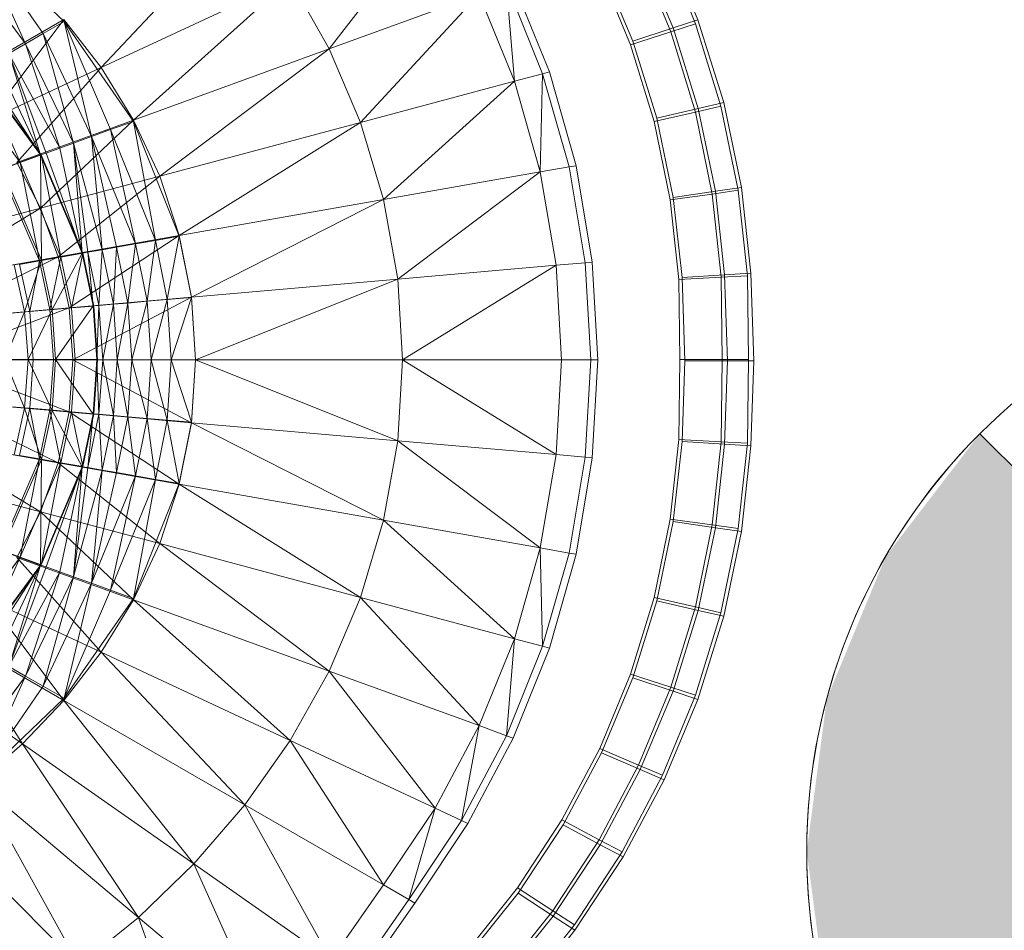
# Model space of a CAD drawing. Header units: metres. Extents: x 391.1 to 427.5, y 12.8 to 28.4.
# Tile 189 of 218: x 407.98 to 408.147, y 27.226 to 27.38. Entities that reach past the tile are written whole.
import ezdxf

# ---------------------------------------------------------------- set-up
doc = ezdxf.new("R2010")
doc.units = ezdxf.units.M
doc.layers.add('A-DETL-____-MBND', color=7, linetype='Continuous', lineweight=18)
doc.layers.add('A-DETL-GENF-OTLN', color=7, linetype='Continuous', lineweight=18)

# ---------------------------------------------------------------- blocks, each defined once
blk = doc.blocks.new('Family - Inodor PA-152337-03_ENLLUMENAT_P0A')
at = {"layer": 'A-DETL-____-MBND', "color": 253, "true_color": 0xaaaaaa}
for p, q in [((0.61704, 0.24938), (0.64137, 0.27521)), ((0.67355, 0.27574), (0.65562, 0.25257)), ((0.60426, 0.25343), (0.59633, 0.27102)), ((0.61078, 0.25718), (0.59633, 0.27102)), ((0.60723, 0.25514), (0.59633, 0.27102)), ((0.60723, 0.25514), (0.59633, 0.27102)), ((0.60426, 0.25343), (0.59633, 0.27102)), ((0.71205, 0.27034), (0.71764, 0.25682)), ((0.71205, 0.27034), (0.71764, 0.25682)), ((0.71803, 0.2575), (0.71234, 0.27111)), ((0.60426, 0.25343), (0.59319, 0.26839)), ((0.60426, 0.25343), (0.59319, 0.26839)), ((0.70799, 0.26861), (0.71343, 0.25545)), ((0.70799, 0.26861), (0.71343, 0.25545)), ((0.71382, 0.25612), (0.70828, 0.26938)), ((0.71382, 0.25612), (0.70828, 0.26938)), ((0.70701, 0.25389), (0.70172, 0.26656)), ((0.70701, 0.25389), (0.70172, 0.26656)), ((0.70661, 0.25324), (0.70141, 0.26582)), ((0.70661, 0.25324), (0.70141, 0.26582)), ((0.70661, 0.25324), (0.70141, 0.26582)), ((0.70141, 0.26582), (0.70661, 0.25324)), ((0.64904, 0.26431), (0.61704, 0.24938)), ((0.62251, 0.24052), (0.64904, 0.26431)), ((0.65562, 0.25257), (0.64904, 0.26431)), ((0.69174, 0.24836), (0.68564, 0.2635)), ((0.68564, 0.2635), (0.68697, 0.24708)), ((0.68675, 0.2639), (0.69289, 0.24866)), ((0.68099, 0.2618), (0.65562, 0.25257)), ((0.68099, 0.2618), (0.66094, 0.2401)), ((0.68697, 0.24708), (0.68099, 0.2618)), ((0.61073, 0.25752), (0.59247, 0.24698)), ((0.59798, 0.24049), (0.61073, 0.25752)), ((0.61078, 0.25718), (0.60723, 0.25514)), ((0.60723, 0.25514), (0.61078, 0.25718)), ((0.61704, 0.24938), (0.61073, 0.25752)), ((0.61545, 0.23773), (0.61078, 0.25718)), ((0.62252, 0.24029), (0.61078, 0.25718)), ((0.61867, 0.2389), (0.61078, 0.25718)), ((0.61867, 0.2389), (0.61078, 0.25718)), ((0.61545, 0.23773), (0.61078, 0.25718)), ((0.71343, 0.25545), (0.71764, 0.25682)), ((0.71764, 0.25682), (0.71343, 0.25545)), ((0.71382, 0.25612), (0.71803, 0.2575)), ((0.71803, 0.2575), (0.71382, 0.25612)), ((0.71764, 0.25682), (0.72192, 0.24287)), ((0.71764, 0.25682), (0.72192, 0.24287)), ((0.72239, 0.24346), (0.71803, 0.2575)), ((0.72239, 0.24346), (0.71803, 0.2575)), ((0.60723, 0.25514), (0.60426, 0.25343)), ((0.60426, 0.25343), (0.60723, 0.25514)), ((0.61545, 0.23773), (0.60723, 0.25514)), ((0.61237, 0.23661), (0.60723, 0.25514)), ((0.61545, 0.23773), (0.60723, 0.25514)), ((0.61237, 0.23661), (0.60723, 0.25514)), ((0.70661, 0.25324), (0.71343, 0.25545)), ((0.71343, 0.25545), (0.70661, 0.25324)), ((0.70701, 0.25389), (0.71382, 0.25612)), ((0.71382, 0.25612), (0.70701, 0.25389)), ((0.71343, 0.25545), (0.7176, 0.24187)), ((0.71343, 0.25545), (0.7176, 0.24187)), ((0.71807, 0.24244), (0.71382, 0.25612)), ((0.71807, 0.24244), (0.71382, 0.25612)), ((0.60426, 0.25343), (0.60142, 0.25179)), ((0.60142, 0.25179), (0.60426, 0.25343)), ((0.61237, 0.23661), (0.60426, 0.25343)), ((0.61008, 0.23577), (0.60426, 0.25343)), ((0.61237, 0.23661), (0.60426, 0.25343)), ((0.61008, 0.23577), (0.60426, 0.25343)), ((0.7106, 0.24026), (0.70661, 0.25324)), ((0.7106, 0.24026), (0.70661, 0.25324)), ((0.7106, 0.24026), (0.70661, 0.25324)), ((0.70661, 0.25324), (0.7106, 0.24026)), ((0.71107, 0.24081), (0.70701, 0.25389)), ((0.71107, 0.24081), (0.70701, 0.25389)), ((0.61008, 0.23577), (0.60142, 0.25179)), ((0.60682, 0.23464), (0.60142, 0.25179)), ((0.61008, 0.23577), (0.60142, 0.25179)), ((0.60778, 0.23493), (0.60142, 0.25179)), ((0.60778, 0.23493), (0.60142, 0.25179)), ((0.60682, 0.23464), (0.60142, 0.25179)), ((0.65562, 0.25257), (0.62251, 0.24052)), ((0.65562, 0.25257), (0.62697, 0.231)), ((0.66094, 0.2401), (0.65562, 0.25257)), ((0.60682, 0.23464), (0.59931, 0.25057)), ((0.60682, 0.23464), (0.59931, 0.25057)), ((0.60682, 0.23464), (0.5963, 0.24889)), ((0.60682, 0.23464), (0.5963, 0.24889)), ((0.60338, 0.23333), (0.59641, 0.24889)), ((0.60693, 0.23462), (0.59641, 0.24889)), ((0.60338, 0.23333), (0.59641, 0.24889)), ((0.60682, 0.23464), (0.59719, 0.24934)), ((0.60682, 0.23464), (0.59719, 0.24934)), ((0.61704, 0.24938), (0.59798, 0.24049)), ((0.60281, 0.23335), (0.61704, 0.24938)), ((0.62251, 0.24052), (0.61704, 0.24938)), ((0.69174, 0.24836), (0.68697, 0.24708)), ((0.69174, 0.24836), (0.69136, 0.23173)), ((0.69289, 0.24866), (0.69174, 0.24836)), ((0.69623, 0.23259), (0.69174, 0.24836)), ((0.69289, 0.24866), (0.6974, 0.23279)), ((0.60338, 0.23333), (0.59314, 0.247)), ((0.60338, 0.23333), (0.59314, 0.247)), ((0.68697, 0.24708), (0.66094, 0.2401)), ((0.68697, 0.24708), (0.66485, 0.22705)), ((0.69136, 0.23173), (0.68697, 0.24708)), ((0.71807, 0.24244), (0.72239, 0.24346)), ((0.72239, 0.24346), (0.71807, 0.24244)), ((0.72538, 0.22909), (0.72239, 0.24346)), ((0.72538, 0.22909), (0.72239, 0.24346)), ((0.7106, 0.24026), (0.7176, 0.24187)), ((0.7176, 0.24187), (0.7106, 0.24026)), ((0.71107, 0.24081), (0.71807, 0.24244)), ((0.71807, 0.24244), (0.71107, 0.24081)), ((0.7176, 0.24187), (0.72192, 0.24287)), ((0.72192, 0.24287), (0.7176, 0.24187)), ((0.7176, 0.24187), (0.72045, 0.22799)), ((0.7176, 0.24187), (0.72045, 0.22799)), ((0.72098, 0.22846), (0.71807, 0.24244)), ((0.72098, 0.22846), (0.71807, 0.24244)), ((0.72192, 0.24287), (0.72485, 0.22862)), ((0.72192, 0.24287), (0.72485, 0.22862)), ((0.62251, 0.24052), (0.60281, 0.23335)), ((0.62251, 0.24052), (0.6068, 0.2256)), ((0.62252, 0.24029), (0.61867, 0.2389)), ((0.61867, 0.2389), (0.62252, 0.24029)), ((0.62697, 0.231), (0.62251, 0.24052)), ((0.62625, 0.22015), (0.62252, 0.24029)), ((0.63029, 0.22085), (0.62252, 0.24029)), ((0.62625, 0.22015), (0.62252, 0.24029)), ((0.66094, 0.2401), (0.62697, 0.231)), ((0.66094, 0.2401), (0.63029, 0.22096)), ((0.66485, 0.22705), (0.66094, 0.2401)), ((0.71333, 0.22699), (0.7106, 0.24026)), ((0.71333, 0.22699), (0.7106, 0.24026)), ((0.71333, 0.22699), (0.7106, 0.24026)), ((0.7106, 0.24026), (0.71333, 0.22699)), ((0.71386, 0.22743), (0.71107, 0.24081)), ((0.71386, 0.22743), (0.71107, 0.24081)), ((0.61867, 0.2389), (0.61545, 0.23773)), ((0.61545, 0.23773), (0.61867, 0.2389)), ((0.62625, 0.22015), (0.61867, 0.2389)), ((0.62289, 0.21955), (0.61867, 0.2389)), ((0.62625, 0.22015), (0.61867, 0.2389)), ((0.62289, 0.21955), (0.61867, 0.2389)), ((0.61237, 0.23661), (0.61008, 0.23577)), ((0.61008, 0.23577), (0.61237, 0.23661)), ((0.61545, 0.23773), (0.61237, 0.23661)), ((0.61237, 0.23661), (0.61545, 0.23773)), ((0.61726, 0.21856), (0.61237, 0.23661)), ((0.61385, 0.21801), (0.61237, 0.23661)), ((0.61726, 0.21856), (0.61237, 0.23661)), ((0.61484, 0.21813), (0.61237, 0.23661)), ((0.61484, 0.21813), (0.61237, 0.23661)), ((0.61385, 0.21801), (0.61237, 0.23661)), ((0.62289, 0.21955), (0.61545, 0.23773)), ((0.61726, 0.21856), (0.61545, 0.23773)), ((0.62289, 0.21955), (0.61545, 0.23773)), ((0.61966, 0.21898), (0.61545, 0.23773)), ((0.61966, 0.21898), (0.61545, 0.23773)), ((0.61726, 0.21856), (0.61545, 0.23773)), ((0.60778, 0.23493), (0.60682, 0.23464)), ((0.60682, 0.23464), (0.60778, 0.23493)), ((0.61008, 0.23577), (0.60778, 0.23493)), ((0.60778, 0.23493), (0.61008, 0.23577)), ((0.61385, 0.21801), (0.60778, 0.23493)), ((0.61385, 0.21801), (0.60778, 0.23493)), ((0.61385, 0.21801), (0.61008, 0.23577)), ((0.61385, 0.21801), (0.61008, 0.23577)), ((0.60338, 0.23333), (0.59995, 0.23208)), ((0.59995, 0.23208), (0.60338, 0.23333)), ((0.60682, 0.23464), (0.60026, 0.23226)), ((0.60026, 0.23226), (0.60682, 0.23464)), ((0.6068, 0.2256), (0.60281, 0.23335)), ((0.60693, 0.23462), (0.60338, 0.23333)), ((0.60338, 0.23333), (0.60693, 0.23462)), ((0.61024, 0.21732), (0.60338, 0.23333)), ((0.60663, 0.21668), (0.60338, 0.23333)), ((0.61024, 0.21732), (0.60338, 0.23333)), ((0.60663, 0.21668), (0.60338, 0.23333)), ((0.61385, 0.21801), (0.60682, 0.23464)), ((0.60697, 0.2168), (0.60682, 0.23464)), ((0.61385, 0.21801), (0.60682, 0.23464)), ((0.60697, 0.2168), (0.60682, 0.23464)), ((0.61024, 0.21732), (0.60693, 0.23462)), ((0.61395, 0.21797), (0.60693, 0.23462)), ((0.61024, 0.21732), (0.60693, 0.23462)), ((0.60663, 0.21668), (0.59995, 0.23208)), ((0.60663, 0.21668), (0.59995, 0.23208)), ((0.60697, 0.2168), (0.60026, 0.23226)), ((0.60697, 0.2168), (0.60026, 0.23226)), ((0.69136, 0.23173), (0.66485, 0.22705)), ((0.69136, 0.23173), (0.66725, 0.21359)), ((0.69623, 0.23259), (0.69136, 0.23173)), ((0.69404, 0.21593), (0.69136, 0.23173)), ((0.6974, 0.23279), (0.69623, 0.23259)), ((0.69897, 0.21636), (0.69623, 0.23259)), ((0.6974, 0.23279), (0.70015, 0.21647)), ((0.62697, 0.231), (0.6068, 0.2256)), ((0.62697, 0.231), (0.60979, 0.21734)), ((0.63029, 0.22096), (0.62697, 0.231)), ((0.71386, 0.22743), (0.72098, 0.22846)), ((0.72098, 0.22846), (0.71386, 0.22743)), ((0.72045, 0.22799), (0.72485, 0.22862)), ((0.72485, 0.22862), (0.72045, 0.22799)), ((0.72098, 0.22846), (0.72538, 0.22909)), ((0.72538, 0.22909), (0.72098, 0.22846)), ((0.72254, 0.21434), (0.72098, 0.22846)), ((0.72254, 0.21434), (0.72098, 0.22846)), ((0.72485, 0.22862), (0.72642, 0.21417)), ((0.72485, 0.22862), (0.72642, 0.21417)), ((0.72698, 0.21462), (0.72538, 0.22909)), ((0.72698, 0.21462), (0.72538, 0.22909)), ((0.66485, 0.22705), (0.63029, 0.22096)), ((0.66485, 0.22705), (0.63233, 0.21053)), ((0.66725, 0.21359), (0.66485, 0.22705)), ((0.71333, 0.22699), (0.72045, 0.22799)), ((0.72045, 0.22799), (0.71333, 0.22699)), ((0.71478, 0.21354), (0.71333, 0.22699)), ((0.71478, 0.21354), (0.71333, 0.22699)), ((0.71478, 0.21354), (0.71333, 0.22699)), ((0.71333, 0.22699), (0.71478, 0.21354)), ((0.71536, 0.21387), (0.71386, 0.22743)), ((0.71536, 0.21387), (0.71386, 0.22743)), ((0.72045, 0.22799), (0.72197, 0.21393)), ((0.72045, 0.22799), (0.72197, 0.21393)), ((0.6068, 0.2256), (0.58357, 0.21937)), ((0.6068, 0.2256), (0.58624, 0.21319)), ((0.60979, 0.21734), (0.6068, 0.2256)), ((0.63029, 0.22096), (0.60979, 0.21734)), ((0.63029, 0.22096), (0.61164, 0.20872)), ((0.62625, 0.22015), (0.62289, 0.21955)), ((0.62289, 0.21955), (0.62625, 0.22015)), ((0.62484, 0.20984), (0.62625, 0.22015)), ((0.62484, 0.20984), (0.62625, 0.22015)), ((0.63029, 0.22085), (0.62625, 0.22015)), ((0.62625, 0.22015), (0.63029, 0.22085)), ((0.62825, 0.21013), (0.62625, 0.22015)), ((0.62825, 0.21013), (0.62625, 0.22015)), ((0.62825, 0.21013), (0.63029, 0.22085)), ((0.62825, 0.21013), (0.63029, 0.22085)), ((0.63233, 0.21053), (0.63029, 0.22096)), ((0.63233, 0.21049), (0.63029, 0.22085)), ((0.61726, 0.21856), (0.61484, 0.21813)), ((0.61484, 0.21813), (0.61726, 0.21856)), ((0.6167, 0.20912), (0.61726, 0.21856)), ((0.6167, 0.20912), (0.61726, 0.21856)), ((0.61966, 0.21898), (0.61726, 0.21856)), ((0.61726, 0.21856), (0.61966, 0.21898)), ((0.61915, 0.20934), (0.61726, 0.21856)), ((0.61915, 0.20934), (0.61726, 0.21856)), ((0.61915, 0.20934), (0.61966, 0.21898)), ((0.61915, 0.20934), (0.61966, 0.21898)), ((0.62289, 0.21955), (0.61966, 0.21898)), ((0.61966, 0.21898), (0.62289, 0.21955)), ((0.62158, 0.20955), (0.61966, 0.21898)), ((0.62158, 0.20955), (0.61966, 0.21898)), ((0.62158, 0.20955), (0.62289, 0.21955)), ((0.62158, 0.20955), (0.62289, 0.21955)), ((0.62484, 0.20984), (0.62289, 0.21955)), ((0.62484, 0.20984), (0.62289, 0.21955)), ((0.60979, 0.21734), (0.58624, 0.21319)), ((0.60979, 0.21734), (0.58792, 0.20665)), ((0.60697, 0.2168), (0.60237, 0.21599)), ((0.60237, 0.21599), (0.60697, 0.2168)), ((0.60663, 0.21668), (0.60326, 0.21609)), ((0.60326, 0.21609), (0.60663, 0.21668)), ((0.6041, 0.20807), (0.60697, 0.2168)), ((0.6041, 0.20807), (0.60697, 0.2168)), ((0.60498, 0.20809), (0.60663, 0.21668)), ((0.60498, 0.20809), (0.60663, 0.21668)), ((0.61024, 0.21732), (0.60663, 0.21668)), ((0.60663, 0.21668), (0.61024, 0.21732)), ((0.6084, 0.20839), (0.60663, 0.21668)), ((0.6084, 0.20839), (0.60663, 0.21668)), ((0.61385, 0.21801), (0.60697, 0.2168)), ((0.60697, 0.2168), (0.61385, 0.21801)), ((0.60875, 0.20848), (0.60697, 0.2168)), ((0.60875, 0.20848), (0.60697, 0.2168)), ((0.6084, 0.20839), (0.61024, 0.21732)), ((0.6084, 0.20839), (0.61024, 0.21732)), ((0.60875, 0.20848), (0.61385, 0.21801)), ((0.60875, 0.20848), (0.61385, 0.21801)), ((0.61164, 0.20872), (0.60979, 0.21734)), ((0.61395, 0.21797), (0.61024, 0.21732)), ((0.61024, 0.21732), (0.61395, 0.21797)), ((0.61205, 0.20871), (0.61024, 0.21732)), ((0.61205, 0.20871), (0.61024, 0.21732)), ((0.61205, 0.20871), (0.61395, 0.21797)), ((0.61205, 0.20871), (0.61395, 0.21797)), ((0.61484, 0.21813), (0.61385, 0.21801)), ((0.61385, 0.21801), (0.61484, 0.21813)), ((0.61571, 0.20909), (0.61385, 0.21801)), ((0.61571, 0.20909), (0.61385, 0.21801)), ((0.6158, 0.20904), (0.61395, 0.21797)), ((0.6167, 0.20912), (0.61484, 0.21813)), ((0.61571, 0.20909), (0.61484, 0.21813)), ((0.6167, 0.20912), (0.61484, 0.21813)), ((0.61571, 0.20909), (0.61484, 0.21813)), ((0.6041, 0.20807), (0.60237, 0.21599)), ((0.6041, 0.20807), (0.60237, 0.21599)), ((0.60498, 0.20809), (0.60326, 0.21609)), ((0.60498, 0.20809), (0.60326, 0.21609)), ((0.69404, 0.21593), (0.66725, 0.21359)), ((0.69404, 0.21593), (0.66806, 0.19991)), ((0.69897, 0.21636), (0.69404, 0.21593)), ((0.69494, 0.19991), (0.69404, 0.21593)), ((0.70015, 0.21647), (0.69897, 0.21636)), ((0.69989, 0.19991), (0.69897, 0.21636)), ((0.70015, 0.21647), (0.70107, 0.19991)), ((0.66725, 0.21359), (0.63233, 0.21053)), ((0.66725, 0.21359), (0.63302, 0.19991)), ((0.66806, 0.19991), (0.66725, 0.21359)), ((0.71478, 0.21354), (0.72197, 0.21393)), ((0.72197, 0.21393), (0.71478, 0.21354)), ((0.71494, 0.19999), (0.71478, 0.21354)), ((0.71494, 0.19999), (0.71478, 0.21354)), ((0.71494, 0.19999), (0.71478, 0.21354)), ((0.71478, 0.21354), (0.71494, 0.19999)), ((0.71536, 0.21387), (0.72254, 0.21434)), ((0.72254, 0.21434), (0.71536, 0.21387)), ((0.71582, 0.19976), (0.71536, 0.21387)), ((0.71582, 0.19976), (0.71536, 0.21387)), ((0.72197, 0.21393), (0.72642, 0.21417)), ((0.72642, 0.21417), (0.72197, 0.21393)), ((0.72197, 0.21393), (0.72214, 0.19999)), ((0.72197, 0.21393), (0.72214, 0.19999)), ((0.72254, 0.21434), (0.72698, 0.21462)), ((0.72698, 0.21462), (0.72254, 0.21434)), ((0.72302, 0.19976), (0.72254, 0.21434)), ((0.72302, 0.19976), (0.72254, 0.21434)), ((0.72642, 0.21417), (0.72659, 0.19999)), ((0.72642, 0.21417), (0.72659, 0.19999)), ((0.72747, 0.19975), (0.72698, 0.21462)), ((0.72747, 0.19975), (0.72698, 0.21462)), ((0.63233, 0.21053), (0.61164, 0.20872)), ((0.63233, 0.21053), (0.61227, 0.19991)), ((0.62825, 0.21013), (0.62484, 0.20984)), ((0.62484, 0.20984), (0.62825, 0.21013)), ((0.62551, 0.19992), (0.62825, 0.21013)), ((0.62551, 0.19992), (0.62825, 0.21013)), ((0.63233, 0.21049), (0.62825, 0.21013)), ((0.62825, 0.21013), (0.63233, 0.21049)), ((0.62893, 0.19992), (0.62825, 0.21013)), ((0.62893, 0.19992), (0.62825, 0.21013)), ((0.62893, 0.19992), (0.63233, 0.21049)), ((0.62893, 0.19992), (0.63233, 0.21049)), ((0.63302, 0.19991), (0.63233, 0.21053)), ((0.63302, 0.19991), (0.63233, 0.21049)), ((0.61164, 0.20872), (0.58792, 0.20665)), ((0.61164, 0.20872), (0.5885, 0.19991)), ((0.60875, 0.20848), (0.6041, 0.20807)), ((0.6041, 0.20807), (0.60875, 0.20848)), ((0.60469, 0.19997), (0.60875, 0.20848)), ((0.60469, 0.19997), (0.60875, 0.20848)), ((0.6084, 0.20839), (0.60498, 0.20809)), ((0.60498, 0.20809), (0.6084, 0.20839)), ((0.61205, 0.20871), (0.6084, 0.20839)), ((0.6084, 0.20839), (0.61205, 0.20871)), ((0.60901, 0.19992), (0.6084, 0.20839)), ((0.60901, 0.19992), (0.6084, 0.20839)), ((0.61571, 0.20909), (0.60875, 0.20848)), ((0.60875, 0.20848), (0.61571, 0.20909)), ((0.60936, 0.19997), (0.60875, 0.20848)), ((0.60936, 0.19997), (0.60875, 0.20848)), ((0.60936, 0.19997), (0.61571, 0.20909)), ((0.60936, 0.19997), (0.61571, 0.20909)), ((0.61227, 0.19991), (0.61164, 0.20872)), ((0.6158, 0.20904), (0.61205, 0.20871)), ((0.61205, 0.20871), (0.6158, 0.20904)), ((0.61267, 0.19992), (0.61205, 0.20871)), ((0.61267, 0.19992), (0.61205, 0.20871)), ((0.6167, 0.20912), (0.61571, 0.20909)), ((0.61571, 0.20909), (0.6167, 0.20912)), ((0.61634, 0.19997), (0.61571, 0.20909)), ((0.61634, 0.19997), (0.61571, 0.20909)), ((0.61643, 0.19992), (0.6158, 0.20904)), ((0.61634, 0.19997), (0.6167, 0.20912)), ((0.61634, 0.19997), (0.6167, 0.20912)), ((0.61915, 0.20934), (0.6167, 0.20912)), ((0.6167, 0.20912), (0.61915, 0.20934)), ((0.61734, 0.19992), (0.6167, 0.20912)), ((0.61734, 0.19992), (0.6167, 0.20912)), ((0.61734, 0.19992), (0.61915, 0.20934)), ((0.61734, 0.19992), (0.61915, 0.20934)), ((0.62158, 0.20955), (0.61915, 0.20934)), ((0.61915, 0.20934), (0.62158, 0.20955)), ((0.61979, 0.19992), (0.61915, 0.20934)), ((0.61979, 0.19992), (0.61915, 0.20934)), ((0.61979, 0.19992), (0.62158, 0.20955)), ((0.61979, 0.19992), (0.62158, 0.20955)), ((0.62484, 0.20984), (0.62158, 0.20955)), ((0.62158, 0.20955), (0.62484, 0.20984)), ((0.62223, 0.19992), (0.62158, 0.20955)), ((0.62223, 0.19992), (0.62158, 0.20955)), ((0.62223, 0.19992), (0.62484, 0.20984)), ((0.62223, 0.19992), (0.62484, 0.20984)), ((0.62551, 0.19992), (0.62484, 0.20984)), ((0.62551, 0.19992), (0.62484, 0.20984)), ((0.6041, 0.20807), (0.60022, 0.20774)), ((0.60022, 0.20774), (0.6041, 0.20807)), ((0.60079, 0.19997), (0.6041, 0.20807)), ((0.60079, 0.19997), (0.6041, 0.20807)), ((0.60498, 0.20809), (0.6019, 0.20782)), ((0.6019, 0.20782), (0.60498, 0.20809)), ((0.60469, 0.19997), (0.6041, 0.20807)), ((0.60469, 0.19997), (0.6041, 0.20807)), ((0.60557, 0.19992), (0.60498, 0.20809)), ((0.60557, 0.19992), (0.60498, 0.20809)), ((0.61227, 0.19991), (0.5885, 0.19991)), ((0.61164, 0.19111), (0.5885, 0.19991)), ((0.60469, 0.19997), (0.60079, 0.19997)), ((0.60469, 0.19997), (0.60079, 0.19997)), ((0.6041, 0.19177), (0.60079, 0.19997)), ((0.6041, 0.19177), (0.60079, 0.19997)), ((0.60247, 0.19991), (0.60557, 0.19992)), ((0.60247, 0.19991), (0.60557, 0.19992)), ((0.60469, 0.19997), (0.6041, 0.19177)), ((0.6041, 0.19177), (0.60469, 0.19997)), ((0.60936, 0.19997), (0.60469, 0.19997)), ((0.60875, 0.19136), (0.60469, 0.19997)), ((0.60469, 0.19997), (0.60936, 0.19997)), ((0.60875, 0.19136), (0.60469, 0.19997)), ((0.60498, 0.19175), (0.60557, 0.19992)), ((0.60498, 0.19175), (0.60557, 0.19992)), ((0.60557, 0.19992), (0.60901, 0.19992)), ((0.60557, 0.19992), (0.60901, 0.19992)), ((0.6084, 0.19146), (0.60901, 0.19992)), ((0.6084, 0.19146), (0.60901, 0.19992)), ((0.60875, 0.19136), (0.60936, 0.19997)), ((0.60875, 0.19136), (0.60936, 0.19997)), ((0.60901, 0.19992), (0.61267, 0.19992)), ((0.60901, 0.19992), (0.61267, 0.19992)), ((0.61634, 0.19997), (0.60936, 0.19997)), ((0.61634, 0.19997), (0.60936, 0.19997)), ((0.61571, 0.19076), (0.60936, 0.19997)), ((0.61571, 0.19076), (0.60936, 0.19997)), ((0.61227, 0.19991), (0.61164, 0.19111)), ((0.61204, 0.19112), (0.61267, 0.19992)), ((0.61204, 0.19112), (0.61267, 0.19992)), ((0.63302, 0.19991), (0.61227, 0.19991)), ((0.63233, 0.1893), (0.61227, 0.19991)), ((0.61267, 0.19992), (0.61643, 0.19992)), ((0.61267, 0.19992), (0.61643, 0.19992)), ((0.61634, 0.19997), (0.61571, 0.19076)), ((0.61571, 0.19076), (0.61634, 0.19997)), ((0.6158, 0.19078), (0.61643, 0.19992)), ((0.61734, 0.19992), (0.61634, 0.19997)), ((0.61734, 0.19992), (0.61634, 0.19997)), ((0.6167, 0.19072), (0.61634, 0.19997)), ((0.6167, 0.19072), (0.61634, 0.19997)), ((0.61734, 0.19992), (0.6167, 0.19072)), ((0.6167, 0.19072), (0.61734, 0.19992)), ((0.61979, 0.19992), (0.61734, 0.19992)), ((0.61915, 0.19051), (0.61734, 0.19992)), ((0.61734, 0.19992), (0.61979, 0.19992)), ((0.61915, 0.19051), (0.61734, 0.19992)), ((0.61915, 0.19051), (0.61979, 0.19992)), ((0.61915, 0.19051), (0.61979, 0.19992)), ((0.62223, 0.19992), (0.61979, 0.19992)), ((0.62158, 0.1903), (0.61979, 0.19992)), ((0.61979, 0.19992), (0.62223, 0.19992)), ((0.62158, 0.1903), (0.61979, 0.19992)), ((0.62158, 0.1903), (0.62223, 0.19992)), ((0.62158, 0.1903), (0.62223, 0.19992)), ((0.62551, 0.19992), (0.62223, 0.19992)), ((0.62484, 0.19001), (0.62223, 0.19992)), ((0.62223, 0.19992), (0.62551, 0.19992)), ((0.62484, 0.19001), (0.62223, 0.19992)), ((0.62484, 0.19001), (0.62551, 0.19992)), ((0.62484, 0.19001), (0.62551, 0.19992)), ((0.62893, 0.19992), (0.62551, 0.19992)), ((0.62825, 0.18971), (0.62551, 0.19992)), ((0.62551, 0.19992), (0.62893, 0.19992)), ((0.62825, 0.18971), (0.62551, 0.19992)), ((0.62825, 0.18971), (0.62893, 0.19992)), ((0.62825, 0.18971), (0.62893, 0.19992)), ((0.63302, 0.19991), (0.62893, 0.19992)), ((0.63302, 0.19991), (0.62893, 0.19992)), ((0.63233, 0.18936), (0.62893, 0.19992)), ((0.63233, 0.18936), (0.62893, 0.19992)), ((0.63302, 0.19991), (0.63233, 0.1893)), ((0.63302, 0.19991), (0.63233, 0.18936)), ((0.66806, 0.19991), (0.63302, 0.19991)), ((0.66725, 0.18624), (0.63302, 0.19991)), ((0.66806, 0.19991), (0.66725, 0.18624)), ((0.69494, 0.19991), (0.66806, 0.19991)), ((0.69404, 0.1839), (0.66806, 0.19991)), ((0.69494, 0.19991), (0.69404, 0.1839)), ((0.69989, 0.19991), (0.69494, 0.19991)), ((0.69989, 0.19991), (0.69897, 0.18347)), ((0.70107, 0.19991), (0.69989, 0.19991)), ((0.70107, 0.19991), (0.70015, 0.18336)), ((0.71478, 0.18645), (0.71494, 0.19999)), ((0.71478, 0.18645), (0.71494, 0.19999)), ((0.71478, 0.18645), (0.71494, 0.19999)), ((0.71494, 0.19999), (0.71478, 0.18645)), ((0.71494, 0.19999), (0.72214, 0.19999)), ((0.72214, 0.19999), (0.71494, 0.19999)), ((0.72214, 0.19999), (0.72197, 0.18606)), ((0.72214, 0.19999), (0.72197, 0.18606)), ((0.72214, 0.19999), (0.72659, 0.19999)), ((0.72659, 0.19999), (0.72214, 0.19999)), ((0.72659, 0.19999), (0.72642, 0.18582)), ((0.72659, 0.19999), (0.72642, 0.18582)), ((0.71536, 0.18611), (0.71582, 0.19976)), ((0.71536, 0.18611), (0.71582, 0.19976)), ((0.71582, 0.19976), (0.72302, 0.19976)), ((0.72302, 0.19976), (0.71582, 0.19976)), ((0.72254, 0.18565), (0.72302, 0.19976)), ((0.72254, 0.18565), (0.72302, 0.19976)), ((0.72302, 0.19976), (0.72747, 0.19975)), ((0.72747, 0.19975), (0.72302, 0.19976)), ((0.72698, 0.18536), (0.72747, 0.19975)), ((0.72698, 0.18536), (0.72747, 0.19975)), ((0.61164, 0.19111), (0.58792, 0.19318)), ((0.60979, 0.18249), (0.58792, 0.19318)), ((0.6041, 0.19177), (0.60022, 0.19211)), ((0.6041, 0.19177), (0.60022, 0.19211)), ((0.60189, 0.19201), (0.60498, 0.19175)), ((0.60498, 0.19175), (0.60189, 0.19201)), ((0.6041, 0.19177), (0.60237, 0.18386)), ((0.60237, 0.18386), (0.6041, 0.19177)), ((0.60498, 0.19175), (0.60326, 0.18376)), ((0.60326, 0.18376), (0.60498, 0.19175)), ((0.60875, 0.19136), (0.6041, 0.19177)), ((0.60875, 0.19136), (0.6041, 0.19177)), ((0.60697, 0.18305), (0.6041, 0.19177)), ((0.60697, 0.18305), (0.6041, 0.19177)), ((0.60498, 0.19175), (0.6084, 0.19146)), ((0.6084, 0.19146), (0.60498, 0.19175)), ((0.60663, 0.18317), (0.60498, 0.19175)), ((0.60663, 0.18317), (0.60498, 0.19175)), ((0.6084, 0.19146), (0.60663, 0.18317)), ((0.60663, 0.18317), (0.6084, 0.19146)), ((0.60875, 0.19136), (0.60697, 0.18305)), ((0.60697, 0.18305), (0.60875, 0.19136)), ((0.6084, 0.19146), (0.61204, 0.19112)), ((0.61204, 0.19112), (0.6084, 0.19146)), ((0.61024, 0.18253), (0.6084, 0.19146)), ((0.61024, 0.18253), (0.6084, 0.19146)), ((0.61571, 0.19076), (0.60875, 0.19136)), ((0.61571, 0.19076), (0.60875, 0.19136)), ((0.61385, 0.18184), (0.60875, 0.19136)), ((0.61385, 0.18184), (0.60875, 0.19136)), ((0.61164, 0.19111), (0.60979, 0.18249)), ((0.61204, 0.19112), (0.61024, 0.18253)), ((0.61024, 0.18253), (0.61204, 0.19112)), ((0.63233, 0.1893), (0.61164, 0.19111)), ((0.63029, 0.17887), (0.61164, 0.19111)), ((0.61204, 0.19112), (0.6158, 0.19078)), ((0.6158, 0.19078), (0.61204, 0.19112)), ((0.61395, 0.18188), (0.61204, 0.19112)), ((0.61395, 0.18188), (0.61204, 0.19112)), ((0.61571, 0.19076), (0.61385, 0.18184)), ((0.61385, 0.18184), (0.61571, 0.19076)), ((0.6158, 0.19078), (0.61395, 0.18188)), ((0.61484, 0.18171), (0.61571, 0.19076)), ((0.61484, 0.18171), (0.61571, 0.19076)), ((0.6167, 0.19072), (0.61484, 0.18171)), ((0.61484, 0.18171), (0.6167, 0.19072)), ((0.6167, 0.19072), (0.61571, 0.19076)), ((0.6167, 0.19072), (0.61571, 0.19076)), ((0.61915, 0.19051), (0.6167, 0.19072)), ((0.61915, 0.19051), (0.6167, 0.19072)), ((0.61726, 0.18129), (0.6167, 0.19072)), ((0.61726, 0.18129), (0.6167, 0.19072)), ((0.61915, 0.19051), (0.61726, 0.18129)), ((0.61726, 0.18129), (0.61915, 0.19051)), ((0.62158, 0.1903), (0.61915, 0.19051)), ((0.62158, 0.1903), (0.61915, 0.19051)), ((0.61966, 0.18087), (0.61915, 0.19051)), ((0.61966, 0.18087), (0.61915, 0.19051)), ((0.62158, 0.1903), (0.61966, 0.18087)), ((0.61966, 0.18087), (0.62158, 0.1903)), ((0.62484, 0.19001), (0.62158, 0.1903)), ((0.62484, 0.19001), (0.62158, 0.1903)), ((0.62289, 0.1803), (0.62158, 0.1903)), ((0.62289, 0.1803), (0.62158, 0.1903)), ((0.62484, 0.19001), (0.62289, 0.1803)), ((0.62289, 0.1803), (0.62484, 0.19001)), ((0.62825, 0.18971), (0.62484, 0.19001)), ((0.62825, 0.18971), (0.62484, 0.19001)), ((0.62625, 0.1797), (0.62484, 0.19001)), ((0.62625, 0.1797), (0.62484, 0.19001)), ((0.62825, 0.18971), (0.62625, 0.1797)), ((0.62625, 0.1797), (0.62825, 0.18971)), ((0.63233, 0.18936), (0.62825, 0.18971)), ((0.63233, 0.18936), (0.62825, 0.18971)), ((0.63029, 0.179), (0.62825, 0.18971)), ((0.63029, 0.179), (0.62825, 0.18971)), ((0.63233, 0.18936), (0.63029, 0.179)), ((0.63233, 0.1893), (0.63029, 0.17887)), ((0.66725, 0.18624), (0.63233, 0.1893)), ((0.66485, 0.17278), (0.63233, 0.1893)), ((0.60979, 0.18249), (0.58624, 0.18664)), ((0.6068, 0.17423), (0.58624, 0.18664)), ((0.66725, 0.18624), (0.66485, 0.17278)), ((0.69404, 0.1839), (0.66725, 0.18624)), ((0.69136, 0.1681), (0.66725, 0.18624)), ((0.71333, 0.173), (0.71478, 0.18645)), ((0.71333, 0.173), (0.71478, 0.18645)), ((0.71333, 0.173), (0.71478, 0.18645)), ((0.71478, 0.18645), (0.71333, 0.173)), ((0.71386, 0.17255), (0.71536, 0.18611)), ((0.71386, 0.17255), (0.71536, 0.18611)), ((0.71478, 0.18645), (0.72197, 0.18606)), ((0.72197, 0.18606), (0.71478, 0.18645)), ((0.71536, 0.18611), (0.72254, 0.18565)), ((0.72254, 0.18565), (0.71536, 0.18611)), ((0.72197, 0.18606), (0.72045, 0.17199)), ((0.72197, 0.18606), (0.72045, 0.17199)), ((0.72098, 0.17153), (0.72254, 0.18565)), ((0.72098, 0.17153), (0.72254, 0.18565)), ((0.72197, 0.18606), (0.72642, 0.18582)), ((0.72642, 0.18582), (0.72197, 0.18606)), ((0.72254, 0.18565), (0.72698, 0.18536)), ((0.72698, 0.18536), (0.72254, 0.18565)), ((0.72642, 0.18582), (0.72485, 0.17137)), ((0.72642, 0.18582), (0.72485, 0.17137)), ((0.72538, 0.1709), (0.72698, 0.18536)), ((0.72538, 0.1709), (0.72698, 0.18536)), ((0.60697, 0.18305), (0.60237, 0.18386)), ((0.60697, 0.18305), (0.60237, 0.18386)), ((0.60663, 0.18317), (0.60326, 0.18376)), ((0.60663, 0.18317), (0.60326, 0.18376)), ((0.69404, 0.1839), (0.69136, 0.1681)), ((0.69897, 0.18347), (0.69404, 0.1839)), ((0.69897, 0.18347), (0.69623, 0.16724)), ((0.70015, 0.18336), (0.6974, 0.16704)), ((0.70015, 0.18336), (0.69897, 0.18347)), ((0.60663, 0.18317), (0.59995, 0.16777)), ((0.59995, 0.16777), (0.60663, 0.18317)), ((0.60697, 0.18305), (0.60026, 0.16759)), ((0.60026, 0.16759), (0.60697, 0.18305)), ((0.60338, 0.16652), (0.60663, 0.18317)), ((0.60338, 0.16652), (0.60663, 0.18317)), ((0.61024, 0.18253), (0.60338, 0.16652)), ((0.60338, 0.16652), (0.61024, 0.18253)), ((0.61024, 0.18253), (0.60663, 0.18317)), ((0.61024, 0.18253), (0.60663, 0.18317)), ((0.60979, 0.18249), (0.6068, 0.17423)), ((0.60682, 0.1652), (0.60697, 0.18305)), ((0.60682, 0.1652), (0.60697, 0.18305)), ((0.61385, 0.18184), (0.60682, 0.1652)), ((0.60682, 0.1652), (0.61385, 0.18184)), ((0.60693, 0.16523), (0.61024, 0.18253)), ((0.60693, 0.16523), (0.61024, 0.18253)), ((0.61395, 0.18188), (0.60693, 0.16523)), ((0.61385, 0.18184), (0.60697, 0.18305)), ((0.61385, 0.18184), (0.60697, 0.18305)), ((0.60778, 0.16491), (0.61385, 0.18184)), ((0.60778, 0.16491), (0.61385, 0.18184)), ((0.63029, 0.17887), (0.60979, 0.18249)), ((0.62697, 0.16883), (0.60979, 0.18249)), ((0.61008, 0.16407), (0.61385, 0.18184)), ((0.61008, 0.16407), (0.61385, 0.18184)), ((0.61395, 0.18188), (0.61024, 0.18253)), ((0.61395, 0.18188), (0.61024, 0.18253)), ((0.61237, 0.16324), (0.61385, 0.18184)), ((0.61237, 0.16324), (0.61385, 0.18184)), ((0.61484, 0.18171), (0.61237, 0.16324)), ((0.61237, 0.16324), (0.61484, 0.18171)), ((0.61484, 0.18171), (0.61385, 0.18184)), ((0.61484, 0.18171), (0.61385, 0.18184)), ((0.61726, 0.18129), (0.61484, 0.18171)), ((0.61726, 0.18129), (0.61484, 0.18171)), ((0.6068, 0.17423), (0.58357, 0.18046)), ((0.61726, 0.18129), (0.61237, 0.16324)), ((0.61237, 0.16324), (0.61726, 0.18129)), ((0.61545, 0.16212), (0.61726, 0.18129)), ((0.61545, 0.16212), (0.61726, 0.18129)), ((0.61966, 0.18087), (0.61545, 0.16212)), ((0.61545, 0.16212), (0.61966, 0.18087)), ((0.62289, 0.1803), (0.61545, 0.16212)), ((0.61545, 0.16212), (0.62289, 0.1803)), ((0.61966, 0.18087), (0.61726, 0.18129)), ((0.61966, 0.18087), (0.61726, 0.18129)), ((0.61867, 0.16095), (0.62289, 0.1803)), ((0.61867, 0.16095), (0.62289, 0.1803)), ((0.62289, 0.1803), (0.61966, 0.18087)), ((0.62289, 0.1803), (0.61966, 0.18087)), ((0.62625, 0.1797), (0.62289, 0.1803)), ((0.62625, 0.1797), (0.62289, 0.1803)), ((0.62625, 0.1797), (0.61867, 0.16095)), ((0.61867, 0.16095), (0.62625, 0.1797)), ((0.62252, 0.15955), (0.62625, 0.1797)), ((0.62252, 0.15955), (0.62625, 0.1797)), ((0.63029, 0.179), (0.62252, 0.15955)), ((0.63029, 0.179), (0.62625, 0.1797)), ((0.63029, 0.179), (0.62625, 0.1797)), ((0.63029, 0.17887), (0.62697, 0.16883)), ((0.66485, 0.17278), (0.63029, 0.17887)), ((0.66094, 0.15973), (0.63029, 0.17887)), ((0.6068, 0.17423), (0.60281, 0.16648)), ((0.62697, 0.16883), (0.6068, 0.17423)), ((0.62251, 0.15931), (0.6068, 0.17423)), ((0.66485, 0.17278), (0.66094, 0.15973)), ((0.69136, 0.1681), (0.66485, 0.17278)), ((0.68697, 0.15275), (0.66485, 0.17278)), ((0.7106, 0.15973), (0.71333, 0.173)), ((0.7106, 0.15973), (0.71333, 0.173)), ((0.7106, 0.15973), (0.71333, 0.173)), ((0.71333, 0.173), (0.7106, 0.15973)), ((0.71107, 0.15918), (0.71386, 0.17255)), ((0.71107, 0.15918), (0.71386, 0.17255)), ((0.71333, 0.173), (0.72045, 0.17199)), ((0.72045, 0.17199), (0.71333, 0.173)), ((0.71386, 0.17255), (0.72098, 0.17153)), ((0.72098, 0.17153), (0.71386, 0.17255)), ((0.72045, 0.17199), (0.7176, 0.15811)), ((0.72045, 0.17199), (0.7176, 0.15811)), ((0.72045, 0.17199), (0.72485, 0.17137)), ((0.72485, 0.17137), (0.72045, 0.17199)), ((0.71807, 0.15754), (0.72098, 0.17153)), ((0.71807, 0.15754), (0.72098, 0.17153)), ((0.72098, 0.17153), (0.72538, 0.1709)), ((0.72538, 0.1709), (0.72098, 0.17153)), ((0.72485, 0.17137), (0.72192, 0.15711)), ((0.72485, 0.17137), (0.72192, 0.15711)), ((0.72239, 0.15653), (0.72538, 0.1709)), ((0.72239, 0.15653), (0.72538, 0.1709)), ((0.62697, 0.16883), (0.62251, 0.15931)), ((0.66094, 0.15973), (0.62697, 0.16883)), ((0.65562, 0.14726), (0.62697, 0.16883)), ((0.60338, 0.16652), (0.59995, 0.16777)), ((0.60338, 0.16652), (0.59995, 0.16777)), ((0.60682, 0.1652), (0.60026, 0.16759)), ((0.60682, 0.1652), (0.60026, 0.16759)), ((0.69136, 0.1681), (0.68697, 0.15275)), ((0.69623, 0.16724), (0.69136, 0.1681)), ((0.69174, 0.15147), (0.69136, 0.1681)), ((0.69623, 0.16724), (0.69174, 0.15147)), ((0.6974, 0.16704), (0.69289, 0.15117)), ((0.6974, 0.16704), (0.69623, 0.16724)), ((0.60338, 0.16652), (0.59314, 0.15285)), ((0.59314, 0.15285), (0.60338, 0.16652)), ((0.60682, 0.1652), (0.5963, 0.15096)), ((0.5963, 0.15096), (0.60682, 0.1652)), ((0.59641, 0.15096), (0.60338, 0.16652)), ((0.59641, 0.15096), (0.60338, 0.16652)), ((0.60693, 0.16523), (0.59641, 0.15096)), ((0.59719, 0.1505), (0.60682, 0.1652)), ((0.59719, 0.1505), (0.60682, 0.1652)), ((0.59931, 0.14928), (0.60682, 0.1652)), ((0.59931, 0.14928), (0.60682, 0.1652)), ((0.60142, 0.14806), (0.60682, 0.1652)), ((0.60142, 0.14806), (0.60682, 0.1652)), ((0.60778, 0.16491), (0.60142, 0.14806)), ((0.60142, 0.14806), (0.60778, 0.16491)), ((0.62251, 0.15931), (0.60281, 0.16648)), ((0.60281, 0.16648), (0.61704, 0.15045)), ((0.60693, 0.16523), (0.60338, 0.16652)), ((0.60693, 0.16523), (0.60338, 0.16652)), ((0.60778, 0.16491), (0.60682, 0.1652)), ((0.60778, 0.16491), (0.60682, 0.1652)), ((0.61008, 0.16407), (0.60778, 0.16491)), ((0.61008, 0.16407), (0.60778, 0.16491)), ((0.61008, 0.16407), (0.60142, 0.14806)), ((0.60142, 0.14806), (0.61008, 0.16407)), ((0.60426, 0.14642), (0.61008, 0.16407)), ((0.60426, 0.14642), (0.61008, 0.16407)), ((0.61237, 0.16324), (0.60426, 0.14642)), ((0.60426, 0.14642), (0.61237, 0.16324)), ((0.60723, 0.14471), (0.61237, 0.16324)), ((0.60723, 0.14471), (0.61237, 0.16324)), ((0.61237, 0.16324), (0.61008, 0.16407)), ((0.61237, 0.16324), (0.61008, 0.16407)), ((0.61545, 0.16212), (0.61237, 0.16324)), ((0.61545, 0.16212), (0.61237, 0.16324)), ((0.61545, 0.16212), (0.60723, 0.14471)), ((0.60723, 0.14471), (0.61545, 0.16212)), ((0.61078, 0.14267), (0.61545, 0.16212)), ((0.61078, 0.14267), (0.61545, 0.16212)), ((0.61867, 0.16095), (0.61545, 0.16212)), ((0.61867, 0.16095), (0.61545, 0.16212)), ((0.61867, 0.16095), (0.61078, 0.14267)), ((0.61078, 0.14267), (0.61867, 0.16095)), ((0.62252, 0.15955), (0.61867, 0.16095)), ((0.62252, 0.15955), (0.61867, 0.16095)), ((0.61704, 0.15045), (0.59798, 0.15933)), ((0.59798, 0.15933), (0.61073, 0.14231)), ((0.62252, 0.15955), (0.61078, 0.14267)), ((0.62251, 0.15931), (0.61704, 0.15045)), ((0.65562, 0.14726), (0.62251, 0.15931)), ((0.62251, 0.15931), (0.64904, 0.13552)), ((0.66094, 0.15973), (0.65562, 0.14726)), ((0.68697, 0.15275), (0.66094, 0.15973)), ((0.68099, 0.13803), (0.66094, 0.15973)), ((0.70661, 0.14675), (0.7106, 0.15973)), ((0.70661, 0.14675), (0.7106, 0.15973)), ((0.70661, 0.14675), (0.7106, 0.15973)), ((0.7106, 0.15973), (0.70661, 0.14675)), ((0.70701, 0.1461), (0.71107, 0.15918)), ((0.70701, 0.1461), (0.71107, 0.15918)), ((0.7106, 0.15973), (0.7176, 0.15811)), ((0.7176, 0.15811), (0.7106, 0.15973)), ((0.71107, 0.15918), (0.71807, 0.15754)), ((0.71807, 0.15754), (0.71107, 0.15918)), ((0.7176, 0.15811), (0.71343, 0.14454)), ((0.7176, 0.15811), (0.71343, 0.14454)), ((0.71382, 0.14386), (0.71807, 0.15754)), ((0.71382, 0.14386), (0.71807, 0.15754)), ((0.7176, 0.15811), (0.72192, 0.15711)), ((0.72192, 0.15711), (0.7176, 0.15811)), ((0.72192, 0.15711), (0.71764, 0.14317)), ((0.72192, 0.15711), (0.71764, 0.14317)), ((0.71807, 0.15754), (0.72239, 0.15653)), ((0.72239, 0.15653), (0.71807, 0.15754)), ((0.71803, 0.14248), (0.72239, 0.15653)), ((0.71803, 0.14248), (0.72239, 0.15653)), ((0.61073, 0.14231), (0.59247, 0.15285)), ((0.59247, 0.15285), (0.60374, 0.13494)), ((0.68697, 0.15275), (0.68099, 0.13803)), ((0.68564, 0.13633), (0.68697, 0.15275)), ((0.69174, 0.15147), (0.68697, 0.15275)), ((0.61704, 0.15045), (0.61073, 0.14231)), ((0.64904, 0.13552), (0.61704, 0.15045)), ((0.61704, 0.15045), (0.64137, 0.12462)), ((0.69174, 0.15147), (0.68564, 0.13633)), ((0.69289, 0.15117), (0.68675, 0.13593)), ((0.69289, 0.15117), (0.69174, 0.15147)), ((0.60374, 0.13494), (0.58644, 0.14706)), ((0.60426, 0.14642), (0.60142, 0.14806)), ((0.60426, 0.14642), (0.60142, 0.14806)), ((0.65562, 0.14726), (0.64904, 0.13552)), ((0.68099, 0.13803), (0.65562, 0.14726)), ((0.67355, 0.12409), (0.65562, 0.14726)), ((0.70141, 0.13416), (0.70661, 0.14675)), ((0.70141, 0.13416), (0.70661, 0.14675)), ((0.70141, 0.13416), (0.70661, 0.14675)), ((0.70661, 0.14675), (0.70141, 0.13416)), ((0.70661, 0.14675), (0.71343, 0.14454)), ((0.71343, 0.14454), (0.70661, 0.14675)), ((0.60426, 0.14642), (0.59319, 0.13146)), ((0.59319, 0.13146), (0.60426, 0.14642)), ((0.59633, 0.12883), (0.60426, 0.14642)), ((0.59633, 0.12883), (0.60426, 0.14642)), ((0.60723, 0.14471), (0.60426, 0.14642)), ((0.60723, 0.14471), (0.60426, 0.14642)), ((0.70172, 0.13342), (0.70701, 0.1461)), ((0.70172, 0.13342), (0.70701, 0.1461)), ((0.70701, 0.1461), (0.71382, 0.14386)), ((0.71382, 0.14386), (0.70701, 0.1461)), ((0.60723, 0.14471), (0.59633, 0.12883)), ((0.59633, 0.12883), (0.60723, 0.14471)), ((0.61078, 0.14267), (0.60723, 0.14471)), ((0.61078, 0.14267), (0.60723, 0.14471)), ((0.71343, 0.14454), (0.70799, 0.13137)), ((0.71343, 0.14454), (0.70799, 0.13137)), ((0.70828, 0.13061), (0.71382, 0.14386)), ((0.70828, 0.13061), (0.71382, 0.14386)), ((0.71343, 0.14454), (0.71764, 0.14317)), ((0.71764, 0.14317), (0.71343, 0.14454)), ((0.71382, 0.14386), (0.71803, 0.14248)), ((0.71803, 0.14248), (0.71382, 0.14386)), ((0.61078, 0.14267), (0.59633, 0.12883)), ((0.61073, 0.14231), (0.60374, 0.13494)), ((0.64137, 0.12462), (0.61073, 0.14231)), ((0.61073, 0.14231), (0.63275, 0.11463)), ((0.71764, 0.14317), (0.71205, 0.12965)), ((0.71764, 0.14317), (0.71205, 0.12965)), ((0.71234, 0.12887), (0.71803, 0.14248)), ((0.71234, 0.12887), (0.71803, 0.14248)), ((0.68099, 0.13803), (0.67355, 0.12409)), ((0.67804, 0.122), (0.68099, 0.13803)), ((0.68564, 0.13633), (0.68099, 0.13803)), ((0.60374, 0.13494), (0.59623, 0.12836)), ((0.63275, 0.11463), (0.60374, 0.13494)), ((0.60374, 0.13494), (0.62337, 0.10559)), ((0.64904, 0.13552), (0.64137, 0.12462)), ((0.67355, 0.12409), (0.64904, 0.13552)), ((0.64904, 0.13552), (0.66482, 0.11108)), ((0.68564, 0.13633), (0.67804, 0.122)), ((0.68675, 0.13593), (0.67911, 0.1215)), ((0.68675, 0.13593), (0.68564, 0.13633)), ((0.69502, 0.12208), (0.70141, 0.13416)), ((0.69502, 0.12208), (0.70141, 0.13416)), ((0.69502, 0.12208), (0.70141, 0.13416)), ((0.70141, 0.13416), (0.69502, 0.12208)), ((0.69523, 0.12126), (0.70172, 0.13342)), ((0.69523, 0.12126), (0.70172, 0.13342)), ((0.70141, 0.13416), (0.70799, 0.13137)), ((0.70799, 0.13137), (0.70141, 0.13416)), ((0.70172, 0.13342), (0.70828, 0.13061)), ((0.70828, 0.13061), (0.70172, 0.13342)), ((0.70799, 0.13137), (0.70131, 0.11873)), ((0.70799, 0.13137), (0.70131, 0.11873)), ((0.7015, 0.11789), (0.70828, 0.13061)), ((0.7015, 0.11789), (0.70828, 0.13061)), ((0.70799, 0.13137), (0.71205, 0.12965)), ((0.71205, 0.12965), (0.70799, 0.13137)), ((0.70828, 0.13061), (0.71234, 0.12887)), ((0.71234, 0.12887), (0.70828, 0.13061)), ((0.62337, 0.10559), (0.59623, 0.12836)), ((0.59623, 0.12836), (0.61336, 0.09751)), ((0.71205, 0.12965), (0.70519, 0.11667)), ((0.71205, 0.12965), (0.70519, 0.11667)), ((0.70537, 0.11581), (0.71234, 0.12887)), ((0.70537, 0.11581), (0.71234, 0.12887)), ((0.64137, 0.12462), (0.63275, 0.11463)), ((0.66482, 0.11108), (0.64137, 0.12462)), ((0.64137, 0.12462), (0.65593, 0.0984)), ((0.67355, 0.12409), (0.66482, 0.11108)), ((0.6691, 0.10861), (0.67355, 0.12409)), ((0.67804, 0.122), (0.67355, 0.12409)), ((0.61336, 0.09751), (0.58831, 0.12256)), ((0.67804, 0.122), (0.6691, 0.10861)), ((0.67911, 0.1215), (0.67804, 0.122)), ((0.68752, 0.11059), (0.69502, 0.12208)), ((0.68752, 0.11059), (0.69502, 0.12208)), ((0.68752, 0.11059), (0.69502, 0.12208)), ((0.69502, 0.12208), (0.68752, 0.11059)), ((0.69502, 0.12208), (0.70131, 0.11873)), ((0.70131, 0.11873), (0.69502, 0.12208)), ((0.67911, 0.1215), (0.67013, 0.10801)), ((0.6876, 0.10971), (0.69523, 0.12126)), ((0.6876, 0.10971), (0.69523, 0.12126)), ((0.69523, 0.12126), (0.7015, 0.11789)), ((0.7015, 0.11789), (0.69523, 0.12126)), ((0.70131, 0.11873), (0.69346, 0.10672)), ((0.70131, 0.11873), (0.69346, 0.10672)), ((0.70131, 0.11873), (0.70519, 0.11667)), ((0.70519, 0.11667), (0.70131, 0.11873)), ((0.69353, 0.10581), (0.7015, 0.11789)), ((0.69353, 0.10581), (0.7015, 0.11789)), ((0.70519, 0.11667), (0.69713, 0.10433)), ((0.70519, 0.11667), (0.69713, 0.10433)), ((0.7015, 0.11789), (0.70537, 0.11581)), ((0.70537, 0.11581), (0.7015, 0.11789)), ((0.69719, 0.1034), (0.70537, 0.11581)), ((0.69719, 0.1034), (0.70537, 0.11581)), ((0.63275, 0.11463), (0.62337, 0.10559)), ((0.65593, 0.0984), (0.63275, 0.11463)), ((0.63275, 0.11463), (0.64505, 0.08739)), ((0.66482, 0.11108), (0.65593, 0.0984)), ((0.6691, 0.10861), (0.66482, 0.11108)), ((0.67894, 0.0998), (0.68752, 0.11059)), ((0.67894, 0.0998), (0.68752, 0.11059)), ((0.67894, 0.0998), (0.68752, 0.11059)), ((0.68752, 0.11059), (0.67894, 0.0998)), ((0.68752, 0.11059), (0.69346, 0.10672)), ((0.69346, 0.10672), (0.68752, 0.11059)), ((0.6691, 0.10861), (0.65998, 0.09556)), ((0.67013, 0.10801), (0.6691, 0.10861)), ((0.6789, 0.09887), (0.6876, 0.10971)), ((0.6789, 0.09887), (0.6876, 0.10971)), ((0.6876, 0.10971), (0.69353, 0.10581)), ((0.69353, 0.10581), (0.6876, 0.10971)), ((0.67013, 0.10801), (0.66095, 0.09488)), ((0.69346, 0.10672), (0.68449, 0.09544)), ((0.69346, 0.10672), (0.68449, 0.09544)), ((0.69346, 0.10672), (0.69713, 0.10433)), ((0.69713, 0.10433), (0.69346, 0.10672)), ((0.62337, 0.10559), (0.61336, 0.09751)), ((0.64505, 0.08739), (0.62337, 0.10559)), ((0.62337, 0.10559), (0.63337, 0.0775)), ((0.68443, 0.09447), (0.69353, 0.10581)), ((0.68443, 0.09447), (0.69353, 0.10581)), ((0.69353, 0.10581), (0.69719, 0.1034)), ((0.69719, 0.1034), (0.69353, 0.10581)), ((0.68784, 0.09176), (0.69719, 0.1034)), ((0.68784, 0.09176), (0.69719, 0.1034)), ((0.69713, 0.10433), (0.68792, 0.09274)), ((0.69713, 0.10433), (0.68792, 0.09274))]:
    blk.add_line(p, q, dxfattribs=at)
blk = doc.blocks.new('LONDR55-XX_ZZ-ARQ-CAA-M3D-Londres55_ifc-1-03_ENLLUMENAT_P0A')
at = {"layer": 'A-DETL-____-MBND', "color": 253, "lineweight": 18, "true_color": 0xaaaaaa}
blk.add_blockref('Family - Inodor PA-152337-03_ENLLUMENAT_P0A', (407.37693, 27.12274), dxfattribs=at)
blk = doc.blocks.new('ZYR_06_02_02 Down Superficie - L 01-834878-03_ENLLUMENAT_P0A')
at = {"layer": 'A-DETL-GENF-OTLN', "true_color": 0x00c400}
blk.add_hatch(color=92, dxfattribs=at).paths.add_polyline_path([(-0.07071, -0.07071), (0, 0), (-0.07071, 0.07071), (-0.0866, 0.05), (-0.09659, 0.02588), (-0.1, 0), (-0.09659, -0.02588), (-0.0866, -0.05)])
at = {"layer": 'A-DETL-GENF-OTLN', "color": 92, "true_color": 0x00c400}
for p, q in [((0, 0), (-0.07071, 0.07071)), ((-0.07071, 0.07071), (0.07071, -0.07071))]:
    blk.add_line(p, q, dxfattribs=at)
blk.add_circle((0, 0), 0.1, dxfattribs=at)
blk.add_arc((0, 0), 0.1, 135, 225, dxfattribs=at)

msp = doc.modelspace()

# ---------------------------------------------------------------- block references
at = {"lineweight": 5}
msp.add_blockref('LONDR55-XX_ZZ-ARQ-CAA-M3D-Londres55_ifc-1-03_ENLLUMENAT_P0A', (0, 0), dxfattribs=at)
at = {"layer": 'A-DETL-GENF-OTLN', "color": 92, "true_color": 0x00c400}
msp.add_blockref('ZYR_06_02_02 Down Superficie - L 01-834878-03_ENLLUMENAT_P0A', (408.21336, 27.23946), dxfattribs=at)

doc.saveas('drawing.dxf')
